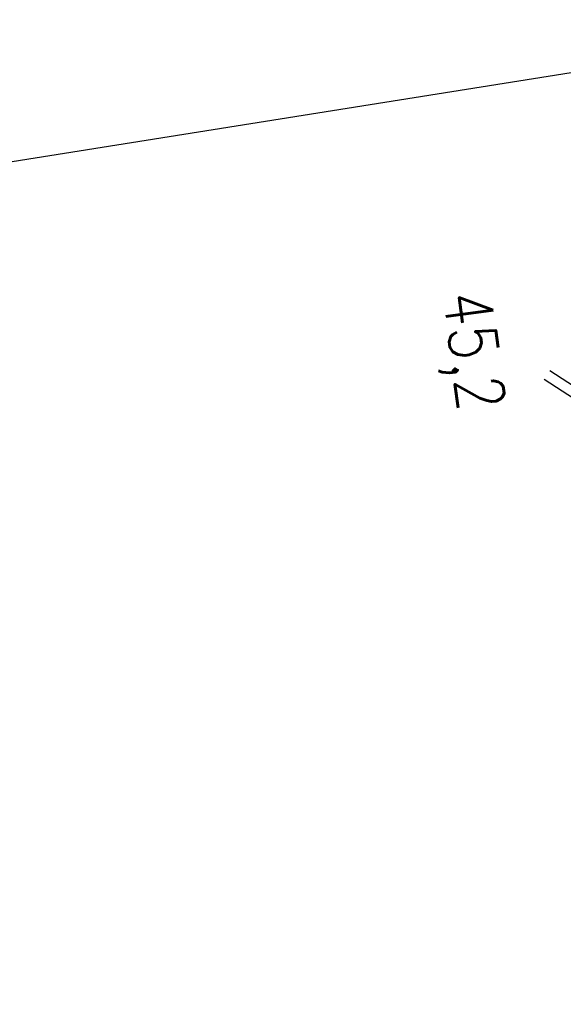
# Model space of a CAD drawing. Extents: x 447693 to 448165, y 439527 to 440695.
# Tile 9 of 88: x 447856 to 447896, y 439650 to 439722. Entities that reach past the tile are written whole.
import ezdxf

# ---------------------------------------------------------------- set-up
doc = ezdxf.new("R2010")
doc.units = 0
doc.header["$LTSCALE"] = 2
doc.header["$MEASUREMENT"] = 0
doc.linetypes.add('AUSGEZOGEN', pattern=[0])
for name, color, linetype in [('DB-Bahnachse', 7, 'CONTINUOUS'), ('DB-Wege', 15, 'CONTINUOUS'), ('FBRTOP', 250, 'AUSGEZOGEN'), ('Planeinteilung', 250, 'CONTINUOUS'), ('RAHMEN', 7, 'AUSGEZOGEN')]:
    doc.layers.add(name, color=color, linetype=linetype)
doc.styles.add('ROMANS', font='romans.shx', dxfattribs={"width": 0.8})

# ---------------------------------------------------------------- blocks, each defined once
blk = doc.blocks.new('1135297')
at = {"layer": 'RAHMEN'}
blk.add_line((950, 5), (950, 292), dxfattribs=at)

msp = doc.modelspace()

# ---------------------------------------------------------------- linework, layer by layer
at = {"layer": 'DB-Wege', "linetype": 'Continuous'}
for p, q in [((447908.535, 439687.443), (447894.69, 439696.489)), ((447908.125, 439686.815), (447894.28, 439695.862))]:
    msp.add_line(p, q, dxfattribs=at)
for major_axis, start_param, end_param in [((1980.341, 268.794), -0.03762, 0.023469), ((1979.599, 268.689), -0.037618, 0.023103)]:
    msp.add_ellipse((445920.406, 439507.957), major_axis=major_axis, ratio=1, start_param=start_param, end_param=end_param, dxfattribs=at)
at = {"layer": 'FBRTOP'}
msp.add_lwpolyline([(447863.757, 440675.122, 0.000001), (447863.91, 440674.157, -0.000001), (447871.768, 440624.779), (447883.554, 440550.71, -0.000005), (447893.375, 440488.987, 0.000006), (447903.196, 440427.263, 0.000001), (447911.053, 440377.884, -0.000001), (447918.911, 440328.506), (447930.697, 440254.437, -0.000002), (447938.554, 440205.059, 0.000002), (447946.411, 440155.68), (447958.197, 440081.611), (447966.054, 440032.233, 0.000001), (447971.947, 439995.199, -0.000001), (447977.84, 439958.164, -0.000005), (447983.732, 439921.13, 0.000005), (447989.625, 439884.096, 0.000004), (447997.482, 439834.718, -0.000003), (448005.34, 439785.34, 0), (448016.799, 439713.325, -0.000001), (448024.983, 439661.892, -0.000001), (448032.84, 439612.513, 0.000002), (448040.697, 439563.134), (448042.115, 439554.224, -0.000002)], format="xyb", dxfattribs=at)
at = {"layer": 'FBRTOP', "const_width": 0.5}
for points in [[(447874.057, 440515.262, 0.001447), (447878.561, 440486.63, 0.000006), (447888.382, 440424.906, 0.000001), (447896.24, 440375.527, -0.000001), (447904.097, 440326.148), (447915.883, 440252.08, -0.000002), (447923.74, 440202.702, 0.000002), (447931.597, 440153.323), (447943.383, 440079.254), (447951.24, 440029.876, 0.000001), (447957.133, 439992.842, -0.000001), (447963.026, 439955.807, -0.000005), (447968.919, 439918.773, 0.000005), (447974.811, 439881.739, 0.000004), (447982.669, 439832.361, -0.000003), (447990.526, 439782.982, 0), (448001.985, 439710.967, -0.000001), (448010.169, 439659.535, -0.000001), (448018.026, 439610.156, 0.000002), (448025.883, 439560.777), (448027.301, 439551.866, -0.000002)], [(447869.981, 440514.593, -0.002287), (447874.611, 440486.001, 0.000006), (447884.432, 440424.278, 0.000001), (447892.289, 440374.899, -0.000001), (447900.147, 440325.52), (447911.933, 440251.452, -0.000002), (447919.79, 440202.073, 0.000002), (447927.647, 440152.695), (447939.433, 440078.626), (447947.29, 440029.248, 0.000001), (447953.183, 439992.213, -0.000001), (447959.076, 439955.179, -0.000005), (447964.968, 439918.145, 0.000005), (447970.861, 439881.111, 0.000004), (447978.718, 439831.732, -0.000003), (447986.576, 439782.354, 0), (447998.035, 439710.339, -0.000001), (448006.219, 439658.907, -0.000001), (448014.076, 439609.528, 0.000002), (448021.933, 439560.149), (448023.351, 439551.238, -0.000002)]]:
    msp.add_lwpolyline(points, format="xyb", dxfattribs=at)

# ---------------------------------------------------------------- block references
at = {"layer": 'Planeinteilung', "linetype": 'Continuous', "rotation": 279.0411497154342}
msp.add_blockref('1135297', (447692.942, 440647.942), dxfattribs=at)

# ---------------------------------------------------------------- texts
at = {"layer": 'DB-Bahnachse', "linetype": 'Continuous', "style": 'ROMANS', "oblique": 360, "width": 0.8334}
msp.add_text('45,2', height=3.5, rotation=277.72968, dxfattribs=at).set_placement((447886.839, 439702.075))

doc.saveas('drawing.dxf')
